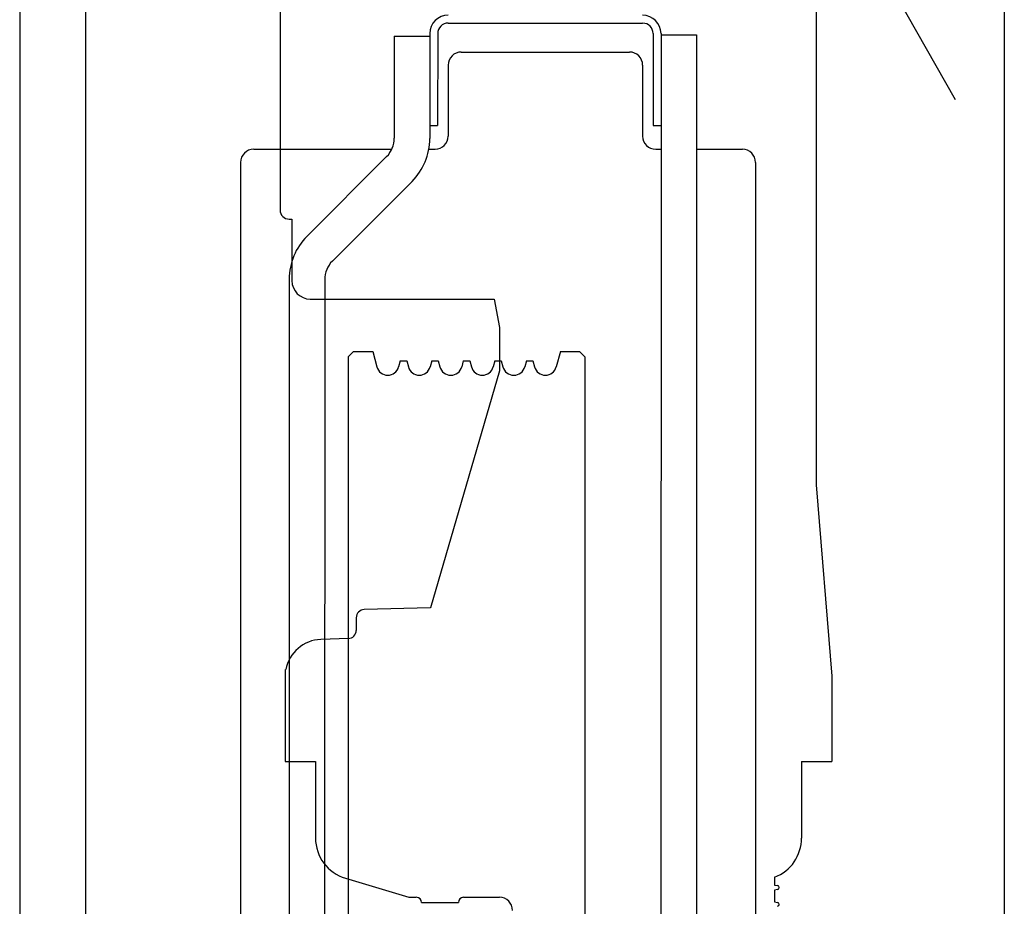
# Model space of a CAD drawing. Header units: millimetres. Extents: x -8838 to 31257, y -6224 to 3754.
# Tile 36 of 205: x -1260 to -1222, y -5021 to -4988. Entities that reach past the tile are written whole.
import ezdxf

# ---------------------------------------------------------------- set-up
doc = ezdxf.new("R2010")
doc.units = ezdxf.units.MM
doc.header["$LTSCALE"] = 10
doc.header["$MEASUREMENT"] = 0
doc.linetypes.add('rzut 2 pietra$0$ArchiTECH.PC Solid Line Type', pattern=[0])
doc.linetypes.add('SUFIT_2 PIETRO$0$ArchiTECH.PC Solid Line Type', pattern=[0])
doc.layers.add('IS_ARCH', color=254, linetype='CONTINUOUS', lineweight=18)
doc.layers.add('SUFIT_2 PIETRO$0$WINDA', color=254, linetype='CONTINUOUS')

msp = doc.modelspace()

# ---------------------------------------------------------------- linework, layer by layer
at = {"layer": 'IS_ARCH', "linetype": 'rzut 2 pietra$0$ArchiTECH.PC Solid Line Type'}
for p, q in [((-1222.248, -4827.93), (-1222.248, -5087.644)), ((-1259.702, -4868.444), (-1259.723, -5078.444)), ((-1259.702, -4868.444), (-1259.723, -5078.444)), ((-1259.702, -4868.444), (-1259.723, -5078.444)), ((-1257.202, -4868.445), (-1257.223, -5080.945)), ((-1257.202, -4868.445), (-1257.223, -5080.945)), ((-1257.202, -4868.445), (-1257.223, -5080.945)), ((-1229.407, -4941.478), (-1229.413, -5005.421)), ((-1229.407, -4941.478), (-1229.413, -5005.421)), ((-1229.407, -4941.478), (-1229.413, -5005.421)), ((-1229.414, -4981.447), (-1224.114, -4990.748)), ((-1229.414, -4981.447), (-1224.114, -4990.748)), ((-1229.414, -4981.447), (-1224.114, -4990.748)), ((-1249.814, -4982.446), (-1249.815, -4994.955)), ((-1249.814, -4982.446), (-1249.815, -4994.955)), ((-1249.814, -4982.446), (-1249.815, -4994.955)), ((-1243.414, -4987.846), (-1236.014, -4987.847)), ((-1243.414, -4987.846), (-1236.014, -4987.847)), ((-1243.414, -4987.846), (-1236.014, -4987.847)), ((-1244.114, -4988.246), (-1244.115, -4992.242)), ((-1244.114, -4988.246), (-1244.115, -4992.242)), ((-1244.114, -4988.246), (-1244.115, -4992.242)), ((-1243.814, -4988.246), (-1243.815, -4991.746)), ((-1243.814, -4988.246), (-1243.815, -4991.746)), ((-1243.814, -4988.246), (-1243.815, -4991.746)), ((-1235.614, -4988.247), (-1235.615, -4991.747)), ((-1235.614, -4988.247), (-1235.615, -4991.747)), ((-1235.614, -4988.247), (-1235.615, -4991.747)), ((-1235.314, -4988.247), (-1235.321, -5054.647)), ((-1235.314, -4988.247), (-1235.321, -5054.647)), ((-1235.314, -4988.247), (-1235.321, -5054.647)), ((-1235.314, -4988.297), (-1233.964, -4988.297)), ((-1235.314, -4988.297), (-1233.964, -4988.297)), ((-1235.314, -4988.297), (-1233.964, -4988.297)), ((-1233.964, -4988.297), (-1233.971, -5054.497)), ((-1233.964, -4988.297), (-1233.971, -5054.497)), ((-1233.964, -4988.297), (-1233.971, -5054.497)), ((-1245.464, -4988.346), (-1245.465, -4992.221)), ((-1245.464, -4988.346), (-1245.465, -4992.221)), ((-1245.464, -4988.346), (-1245.465, -4992.221)), ((-1245.464, -4988.346), (-1244.114, -4988.346)), ((-1245.464, -4988.346), (-1244.114, -4988.346)), ((-1245.464, -4988.346), (-1244.114, -4988.346)), ((-1242.914, -4988.946), (-1236.514, -4988.947)), ((-1242.914, -4988.946), (-1236.514, -4988.947)), ((-1242.914, -4988.946), (-1236.514, -4988.947)), ((-1243.414, -4989.446), (-1243.415, -4992.146)), ((-1243.414, -4989.446), (-1243.415, -4992.146)), ((-1243.414, -4989.446), (-1243.415, -4992.146)), ((-1236.014, -4989.447), (-1236.015, -4992.147)), ((-1236.014, -4989.447), (-1236.015, -4992.147)), ((-1236.014, -4989.447), (-1236.015, -4992.147)), ((-1244.115, -4991.746), (-1243.815, -4991.746)), ((-1244.115, -4991.746), (-1243.815, -4991.746)), ((-1244.115, -4991.746), (-1243.815, -4991.746)), ((-1235.615, -4991.747), (-1235.315, -4991.747)), ((-1235.615, -4991.747), (-1235.315, -4991.747)), ((-1235.615, -4991.747), (-1235.315, -4991.747)), ((-1250.815, -4992.646), (-1245.56, -4992.646)), ((-1250.815, -4992.646), (-1245.56, -4992.646)), ((-1250.815, -4992.646), (-1245.56, -4992.646)), ((-1244.151, -4992.646), (-1243.915, -4992.646)), ((-1244.151, -4992.646), (-1243.915, -4992.646)), ((-1244.151, -4992.646), (-1243.915, -4992.646)), ((-1235.515, -4992.647), (-1235.315, -4992.647)), ((-1235.515, -4992.647), (-1235.315, -4992.647)), ((-1235.515, -4992.647), (-1235.315, -4992.647)), ((-1233.965, -4992.647), (-1232.215, -4992.647)), ((-1233.965, -4992.647), (-1232.215, -4992.647)), ((-1233.965, -4992.647), (-1232.215, -4992.647)), ((-1251.315, -4993.146), (-1251.32, -5049.746)), ((-1251.315, -4993.146), (-1251.32, -5049.746)), ((-1251.315, -4993.146), (-1251.32, -5049.746)), ((-1245.758, -4992.928), (-1248.791, -4995.961)), ((-1245.758, -4992.928), (-1248.791, -4995.961)), ((-1245.758, -4992.928), (-1248.791, -4995.961)), ((-1231.715, -4993.147), (-1231.72, -5049.747)), ((-1231.715, -4993.147), (-1231.72, -5049.747)), ((-1231.715, -4993.147), (-1231.72, -5049.747)), ((-1244.788, -4993.868), (-1247.822, -4996.901)), ((-1244.788, -4993.868), (-1247.822, -4996.901)), ((-1244.788, -4993.868), (-1247.822, -4996.901)), ((-1249.465, -4995.305), (-1249.362, -4995.305)), ((-1249.465, -4995.305), (-1249.362, -4995.305)), ((-1249.465, -4995.305), (-1249.362, -4995.305)), ((-1249.362, -4995.305), (-1249.362, -4997.647)), ((-1249.362, -4995.305), (-1249.362, -4997.647)), ((-1249.362, -4995.305), (-1249.362, -4997.647)), ((-1249.465, -4997.588), (-1249.47, -5045.303)), ((-1249.465, -4997.588), (-1249.47, -5045.303)), ((-1249.465, -4997.588), (-1249.47, -5045.303)), ((-1248.115, -4997.608), (-1248.12, -5045.283)), ((-1248.115, -4997.608), (-1248.12, -5045.283)), ((-1248.115, -4997.608), (-1248.12, -5045.283)), ((-1248.662, -4998.347), (-1241.664, -4998.347)), ((-1248.662, -4998.347), (-1241.664, -4998.347)), ((-1248.662, -4998.347), (-1241.664, -4998.347)), ((-1241.664, -4998.347), (-1241.462, -4999.432)), ((-1241.664, -4998.347), (-1241.462, -4999.432)), ((-1241.664, -4998.347), (-1241.462, -4999.432)), ((-1241.462, -4999.432), (-1241.463, -5001.083)), ((-1241.462, -4999.432), (-1241.463, -5001.083)), ((-1241.462, -4999.432), (-1241.463, -5001.083)), ((-1241.462, -4999.432), (-1241.463, -5001.083)), ((-1241.462, -4999.432), (-1241.463, -5001.083)), ((-1241.462, -4999.432), (-1241.463, -5001.083)), ((-1247.215, -5000.546), (-1247.22, -5042.346)), ((-1247.215, -5000.546), (-1247.22, -5042.346)), ((-1247.215, -5000.546), (-1247.22, -5042.346)), ((-1247.015, -5000.346), (-1247.215, -5000.546)), ((-1247.015, -5000.346), (-1247.215, -5000.546)), ((-1247.015, -5000.346), (-1247.215, -5000.546)), ((-1247.015, -5000.346), (-1246.287, -5000.346)), ((-1247.015, -5000.346), (-1246.287, -5000.346)), ((-1247.015, -5000.346), (-1246.287, -5000.346)), ((-1246.287, -5000.346), (-1246.131, -5000.927)), ((-1246.287, -5000.346), (-1246.131, -5000.927)), ((-1246.287, -5000.346), (-1246.131, -5000.927)), ((-1245.238, -5000.696), (-1245.3, -5000.927)), ((-1245.238, -5000.696), (-1245.3, -5000.927)), ((-1245.238, -5000.696), (-1245.3, -5000.927)), ((-1245.238, -5000.696), (-1244.993, -5000.696)), ((-1245.238, -5000.696), (-1244.993, -5000.696)), ((-1245.238, -5000.696), (-1244.993, -5000.696)), ((-1244.993, -5000.696), (-1244.931, -5000.927)), ((-1244.993, -5000.696), (-1244.931, -5000.927)), ((-1244.993, -5000.696), (-1244.931, -5000.927)), ((-1244.038, -5000.696), (-1244.1, -5000.927)), ((-1244.038, -5000.696), (-1244.1, -5000.927)), ((-1244.038, -5000.696), (-1244.1, -5000.927)), ((-1244.038, -5000.696), (-1243.793, -5000.696)), ((-1244.038, -5000.696), (-1243.793, -5000.696)), ((-1244.038, -5000.696), (-1243.793, -5000.696)), ((-1243.793, -5000.696), (-1243.731, -5000.927)), ((-1243.793, -5000.696), (-1243.731, -5000.927)), ((-1243.793, -5000.696), (-1243.731, -5000.927)), ((-1242.838, -5000.696), (-1242.9, -5000.927)), ((-1242.838, -5000.696), (-1242.9, -5000.927)), ((-1242.838, -5000.696), (-1242.9, -5000.927)), ((-1242.838, -5000.696), (-1242.593, -5000.696)), ((-1242.838, -5000.696), (-1242.593, -5000.696)), ((-1242.838, -5000.696), (-1242.593, -5000.696)), ((-1242.593, -5000.696), (-1242.531, -5000.927)), ((-1242.593, -5000.696), (-1242.531, -5000.927)), ((-1242.593, -5000.696), (-1242.531, -5000.927)), ((-1241.638, -5000.696), (-1241.7, -5000.928)), ((-1241.638, -5000.696), (-1241.7, -5000.928)), ((-1241.638, -5000.696), (-1241.7, -5000.928)), ((-1241.638, -5000.696), (-1241.393, -5000.696)), ((-1241.638, -5000.696), (-1241.393, -5000.696)), ((-1241.638, -5000.696), (-1241.393, -5000.696)), ((-1241.393, -5000.696), (-1241.331, -5000.928)), ((-1241.393, -5000.696), (-1241.331, -5000.928)), ((-1241.393, -5000.696), (-1241.331, -5000.928)), ((-1240.438, -5000.696), (-1240.5, -5000.928)), ((-1240.438, -5000.696), (-1240.5, -5000.928)), ((-1240.438, -5000.696), (-1240.5, -5000.928)), ((-1240.438, -5000.696), (-1240.193, -5000.696)), ((-1240.438, -5000.696), (-1240.193, -5000.696)), ((-1240.438, -5000.696), (-1240.193, -5000.696)), ((-1240.193, -5000.696), (-1240.131, -5000.928)), ((-1240.193, -5000.696), (-1240.131, -5000.928)), ((-1240.193, -5000.696), (-1240.131, -5000.928)), ((-1239.144, -5000.347), (-1239.3, -5000.928)), ((-1239.144, -5000.347), (-1239.3, -5000.928)), ((-1239.144, -5000.347), (-1239.3, -5000.928)), ((-1239.144, -5000.347), (-1238.415, -5000.347)), ((-1239.144, -5000.347), (-1238.415, -5000.347)), ((-1239.144, -5000.347), (-1238.415, -5000.347)), ((-1238.415, -5000.347), (-1238.215, -5000.547)), ((-1238.415, -5000.347), (-1238.215, -5000.547)), ((-1238.415, -5000.347), (-1238.215, -5000.547)), ((-1238.215, -5000.547), (-1238.22, -5042.347)), ((-1238.215, -5000.547), (-1238.22, -5042.347)), ((-1238.215, -5000.547), (-1238.22, -5042.347)), ((-1241.463, -5001.083), (-1244.082, -5010.096)), ((-1241.463, -5001.083), (-1244.082, -5010.096)), ((-1241.463, -5001.083), (-1244.082, -5010.096)), ((-1229.413, -5005.421), (-1228.814, -5012.701)), ((-1229.413, -5005.421), (-1228.814, -5012.701)), ((-1229.413, -5005.421), (-1228.814, -5012.701)), ((-1244.082, -5010.096), (-1246.612, -5010.162)), ((-1244.082, -5010.096), (-1246.612, -5010.162)), ((-1244.082, -5010.096), (-1246.612, -5010.162)), ((-1246.913, -5010.472), (-1246.913, -5010.954)), ((-1246.913, -5010.472), (-1246.913, -5010.954)), ((-1246.913, -5010.472), (-1246.913, -5010.954)), ((-1247.213, -5011.263), (-1248.262, -5011.3)), ((-1247.213, -5011.263), (-1248.262, -5011.3)), ((-1247.213, -5011.263), (-1248.262, -5011.3)), ((-1249.614, -5012.448), (-1249.614, -5015.947)), ((-1249.614, -5012.448), (-1249.614, -5015.947)), ((-1249.614, -5012.448), (-1249.614, -5015.947)), ((-1228.814, -5012.701), (-1228.814, -5015.949)), ((-1228.814, -5012.701), (-1228.814, -5015.949)), ((-1228.814, -5012.701), (-1228.814, -5015.949)), ((-1249.614, -5015.947), (-1248.464, -5015.948)), ((-1249.614, -5015.947), (-1248.464, -5015.948)), ((-1249.614, -5015.947), (-1248.464, -5015.948)), ((-1248.464, -5015.948), (-1248.464, -5018.855)), ((-1248.464, -5015.948), (-1248.464, -5018.855)), ((-1248.464, -5015.948), (-1248.464, -5018.855)), ((-1229.964, -5015.949), (-1228.814, -5015.949)), ((-1229.964, -5015.949), (-1229.964, -5018.857)), ((-1229.964, -5015.949), (-1228.814, -5015.949)), ((-1229.964, -5015.949), (-1229.964, -5018.857)), ((-1229.964, -5015.949), (-1229.964, -5018.857)), ((-1229.964, -5015.949), (-1228.814, -5015.949)), ((-1247.324, -5020.388), (-1244.914, -5021.111)), ((-1247.324, -5020.388), (-1244.914, -5021.111)), ((-1247.324, -5020.388), (-1244.914, -5021.111)), ((-1230.989, -5020.35), (-1230.989, -5020.646)), ((-1230.989, -5020.35), (-1230.989, -5020.646)), ((-1230.989, -5020.35), (-1230.989, -5020.646)), ((-1230.989, -5020.646), (-1230.876, -5020.667)), ((-1230.989, -5020.646), (-1230.876, -5020.667)), ((-1230.989, -5020.646), (-1230.876, -5020.667)), ((-1230.876, -5020.815), (-1230.989, -5020.836)), ((-1230.876, -5020.815), (-1230.989, -5020.836)), ((-1230.876, -5020.815), (-1230.989, -5020.836)), ((-1230.989, -5020.836), (-1230.989, -5021.286)), ((-1230.989, -5020.836), (-1230.989, -5021.286)), ((-1230.989, -5020.836), (-1230.989, -5021.286)), ((-1244.914, -5021.111), (-1244.628, -5021.111)), ((-1244.914, -5021.111), (-1244.628, -5021.111)), ((-1244.914, -5021.111), (-1244.628, -5021.111)), ((-1242.828, -5021.111), (-1241.464, -5021.111)), ((-1242.828, -5021.111), (-1241.464, -5021.111)), ((-1242.828, -5021.111), (-1241.464, -5021.111)), ((-1230.989, -5021.286), (-1230.876, -5021.307)), ((-1230.989, -5021.286), (-1230.876, -5021.307)), ((-1230.989, -5021.286), (-1230.876, -5021.307)), ((-1244.428, -5021.311), (-1243.028, -5021.311)), ((-1244.428, -5021.311), (-1243.028, -5021.311)), ((-1244.428, -5021.311), (-1243.028, -5021.311))]:
    msp.add_line(p, q, dxfattribs=at)
for centre, radius, start, end in [((-1243.414, -4988.246), 0.7, 90, 180), ((-1236.014, -4988.247), 0.7, 0, 90), ((-1243.414, -4988.246), 0.4, 90, 180), ((-1236.014, -4988.247), 0.4, 0, 90), ((-1242.914, -4989.446), 0.5, 90, 180), ((-1236.514, -4989.447), 0.5, 0, 90), ((-1246.465, -4992.221), 1, 314.9944, 0), ((-1246.415, -4992.242), 2.3, 314.9944, 359.9944), ((-1243.915, -4992.146), 0.5, 270, 0), ((-1235.515, -4992.147), 0.5, 180, 270), ((-1250.815, -4993.146), 0.5, 90, 180), ((-1232.215, -4993.147), 0.5, 0, 90), ((-1249.465, -4994.955), 0.35, 180, 270), ((-1247.165, -4997.588), 2.3, 134.9944, 179.9944), ((-1247.115, -4997.608), 1, 134.9944, 180), ((-1248.662, -4997.647), 0.7, 180, 270), ((-1245.715, -5000.816), 0.43, 194.9944, 270), ((-1245.715, -5000.816), 0.43, 270, 344.9944), ((-1244.515, -5000.816), 0.43, 194.9944, 270), ((-1244.515, -5000.816), 0.43, 270, 344.9944), ((-1243.315, -5000.816), 0.43, 194.9944, 270), ((-1243.315, -5000.816), 0.43, 270, 344.9944), ((-1242.115, -5000.816), 0.43, 194.9944, 270), ((-1242.115, -5000.816), 0.43, 270, 344.9944), ((-1240.915, -5000.816), 0.43, 194.9944, 270), ((-1240.915, -5000.816), 0.43, 270, 344.9944), ((-1239.715, -5000.816), 0.43, 194.9944, 270), ((-1239.715, -5000.816), 0.43, 270, 344.9944), ((-1246.603, -5010.472), 0.31, 91.4944, 180), ((-1247.223, -5010.954), 0.31, 271.9944, 0), ((-1248.214, -5012.699), 1.4, 91.9944, 169.6748), ((-1246.864, -5018.855), 1.6, 179.9944, 253.2951), ((-1231.564, -5018.857), 1.6, 291.0562, 359.9944), ((-1230.889, -5020.741), 0.075, 280.3568, 79.6319), ((-1244.628, -5021.311), 0.2, 0, 90), ((-1242.828, -5021.311), 0.2, 90, 180), ((-1241.465, -5021.611), 0.5, 0, 90), ((-1230.889, -5021.381), 0.075, 280.3568, 79.6319)]:
    msp.add_arc(centre, radius, start, end, dxfattribs=at)
at = {"layer": 'SUFIT_2 PIETRO$0$WINDA', "linetype": 'SUFIT_2 PIETRO$0$ArchiTECH.PC Solid Line Type'}
for p, q in [((-1222.248, -4827.93), (-1222.248, -5087.644)), ((-1259.702, -4868.444), (-1259.723, -5078.444)), ((-1259.702, -4868.444), (-1259.723, -5078.444)), ((-1259.702, -4868.444), (-1259.723, -5078.444)), ((-1257.202, -4868.445), (-1257.223, -5080.945)), ((-1257.202, -4868.445), (-1257.223, -5080.945)), ((-1257.202, -4868.445), (-1257.223, -5080.945)), ((-1229.407, -4941.478), (-1229.413, -5005.421)), ((-1229.407, -4941.478), (-1229.413, -5005.421)), ((-1229.407, -4941.478), (-1229.413, -5005.421)), ((-1229.414, -4981.447), (-1224.114, -4990.748)), ((-1229.414, -4981.447), (-1224.114, -4990.748)), ((-1229.414, -4981.447), (-1224.114, -4990.748)), ((-1249.814, -4982.446), (-1249.815, -4994.955)), ((-1249.814, -4982.446), (-1249.815, -4994.955)), ((-1249.814, -4982.446), (-1249.815, -4994.955)), ((-1243.414, -4987.846), (-1236.014, -4987.847)), ((-1243.414, -4987.846), (-1236.014, -4987.847)), ((-1243.414, -4987.846), (-1236.014, -4987.847)), ((-1244.114, -4988.246), (-1244.115, -4992.242)), ((-1244.114, -4988.246), (-1244.115, -4992.242)), ((-1244.114, -4988.246), (-1244.115, -4992.242)), ((-1243.814, -4988.246), (-1243.815, -4991.746)), ((-1243.814, -4988.246), (-1243.815, -4991.746)), ((-1243.814, -4988.246), (-1243.815, -4991.746)), ((-1235.614, -4988.247), (-1235.615, -4991.747)), ((-1235.614, -4988.247), (-1235.615, -4991.747)), ((-1235.614, -4988.247), (-1235.615, -4991.747)), ((-1235.314, -4988.247), (-1235.321, -5054.647)), ((-1235.314, -4988.247), (-1235.321, -5054.647)), ((-1235.314, -4988.247), (-1235.321, -5054.647)), ((-1235.314, -4988.297), (-1233.964, -4988.297)), ((-1235.314, -4988.297), (-1233.964, -4988.297)), ((-1235.314, -4988.297), (-1233.964, -4988.297)), ((-1233.964, -4988.297), (-1233.971, -5054.497)), ((-1233.964, -4988.297), (-1233.971, -5054.497)), ((-1233.964, -4988.297), (-1233.971, -5054.497)), ((-1245.464, -4988.346), (-1245.465, -4992.221)), ((-1245.464, -4988.346), (-1245.465, -4992.221)), ((-1245.464, -4988.346), (-1245.465, -4992.221)), ((-1245.464, -4988.346), (-1244.114, -4988.346)), ((-1245.464, -4988.346), (-1244.114, -4988.346)), ((-1245.464, -4988.346), (-1244.114, -4988.346)), ((-1242.914, -4988.946), (-1236.514, -4988.947)), ((-1242.914, -4988.946), (-1236.514, -4988.947)), ((-1242.914, -4988.946), (-1236.514, -4988.947)), ((-1243.414, -4989.446), (-1243.415, -4992.146)), ((-1243.414, -4989.446), (-1243.415, -4992.146)), ((-1243.414, -4989.446), (-1243.415, -4992.146)), ((-1236.014, -4989.447), (-1236.015, -4992.147)), ((-1236.014, -4989.447), (-1236.015, -4992.147)), ((-1236.014, -4989.447), (-1236.015, -4992.147)), ((-1244.115, -4991.746), (-1243.815, -4991.746)), ((-1244.115, -4991.746), (-1243.815, -4991.746)), ((-1244.115, -4991.746), (-1243.815, -4991.746)), ((-1235.615, -4991.747), (-1235.315, -4991.747)), ((-1235.615, -4991.747), (-1235.315, -4991.747)), ((-1235.615, -4991.747), (-1235.315, -4991.747)), ((-1250.815, -4992.646), (-1245.56, -4992.646)), ((-1250.815, -4992.646), (-1245.56, -4992.646)), ((-1250.815, -4992.646), (-1245.56, -4992.646)), ((-1244.151, -4992.646), (-1243.915, -4992.646)), ((-1244.151, -4992.646), (-1243.915, -4992.646)), ((-1244.151, -4992.646), (-1243.915, -4992.646)), ((-1235.515, -4992.647), (-1235.315, -4992.647)), ((-1235.515, -4992.647), (-1235.315, -4992.647)), ((-1235.515, -4992.647), (-1235.315, -4992.647)), ((-1233.965, -4992.647), (-1232.215, -4992.647)), ((-1233.965, -4992.647), (-1232.215, -4992.647)), ((-1233.965, -4992.647), (-1232.215, -4992.647)), ((-1251.315, -4993.146), (-1251.32, -5049.746)), ((-1251.315, -4993.146), (-1251.32, -5049.746)), ((-1251.315, -4993.146), (-1251.32, -5049.746)), ((-1245.758, -4992.928), (-1248.791, -4995.961)), ((-1245.758, -4992.928), (-1248.791, -4995.961)), ((-1245.758, -4992.928), (-1248.791, -4995.961)), ((-1231.715, -4993.147), (-1231.72, -5049.747)), ((-1231.715, -4993.147), (-1231.72, -5049.747)), ((-1231.715, -4993.147), (-1231.72, -5049.747)), ((-1244.788, -4993.868), (-1247.822, -4996.901)), ((-1244.788, -4993.868), (-1247.822, -4996.901)), ((-1244.788, -4993.868), (-1247.822, -4996.901)), ((-1249.465, -4995.305), (-1249.362, -4995.305)), ((-1249.465, -4995.305), (-1249.362, -4995.305)), ((-1249.465, -4995.305), (-1249.362, -4995.305)), ((-1249.362, -4995.305), (-1249.362, -4997.647)), ((-1249.362, -4995.305), (-1249.362, -4997.647)), ((-1249.362, -4995.305), (-1249.362, -4997.647)), ((-1249.465, -4997.588), (-1249.47, -5045.303)), ((-1249.465, -4997.588), (-1249.47, -5045.303)), ((-1249.465, -4997.588), (-1249.47, -5045.303)), ((-1248.115, -4997.608), (-1248.12, -5045.283)), ((-1248.115, -4997.608), (-1248.12, -5045.283)), ((-1248.115, -4997.608), (-1248.12, -5045.283)), ((-1248.662, -4998.347), (-1241.664, -4998.347)), ((-1248.662, -4998.347), (-1241.664, -4998.347)), ((-1248.662, -4998.347), (-1241.664, -4998.347)), ((-1241.664, -4998.347), (-1241.462, -4999.432)), ((-1241.664, -4998.347), (-1241.462, -4999.432)), ((-1241.664, -4998.347), (-1241.462, -4999.432)), ((-1241.462, -4999.432), (-1241.463, -5001.083)), ((-1241.462, -4999.432), (-1241.463, -5001.083)), ((-1241.462, -4999.432), (-1241.463, -5001.083)), ((-1241.462, -4999.432), (-1241.463, -5001.083)), ((-1241.462, -4999.432), (-1241.463, -5001.083)), ((-1241.462, -4999.432), (-1241.463, -5001.083)), ((-1247.215, -5000.546), (-1247.22, -5042.346)), ((-1247.215, -5000.546), (-1247.22, -5042.346)), ((-1247.215, -5000.546), (-1247.22, -5042.346)), ((-1247.015, -5000.346), (-1247.215, -5000.546)), ((-1247.015, -5000.346), (-1247.215, -5000.546)), ((-1247.015, -5000.346), (-1247.215, -5000.546)), ((-1247.015, -5000.346), (-1246.287, -5000.346)), ((-1247.015, -5000.346), (-1246.287, -5000.346)), ((-1247.015, -5000.346), (-1246.287, -5000.346)), ((-1246.287, -5000.346), (-1246.131, -5000.927)), ((-1246.287, -5000.346), (-1246.131, -5000.927)), ((-1246.287, -5000.346), (-1246.131, -5000.927)), ((-1245.238, -5000.696), (-1245.3, -5000.927)), ((-1245.238, -5000.696), (-1245.3, -5000.927)), ((-1245.238, -5000.696), (-1245.3, -5000.927)), ((-1245.238, -5000.696), (-1244.993, -5000.696)), ((-1245.238, -5000.696), (-1244.993, -5000.696)), ((-1245.238, -5000.696), (-1244.993, -5000.696)), ((-1244.993, -5000.696), (-1244.931, -5000.927)), ((-1244.993, -5000.696), (-1244.931, -5000.927)), ((-1244.993, -5000.696), (-1244.931, -5000.927)), ((-1244.038, -5000.696), (-1244.1, -5000.927)), ((-1244.038, -5000.696), (-1244.1, -5000.927)), ((-1244.038, -5000.696), (-1244.1, -5000.927)), ((-1244.038, -5000.696), (-1243.793, -5000.696)), ((-1244.038, -5000.696), (-1243.793, -5000.696)), ((-1244.038, -5000.696), (-1243.793, -5000.696)), ((-1243.793, -5000.696), (-1243.731, -5000.927)), ((-1243.793, -5000.696), (-1243.731, -5000.927)), ((-1243.793, -5000.696), (-1243.731, -5000.927)), ((-1242.838, -5000.696), (-1242.9, -5000.927)), ((-1242.838, -5000.696), (-1242.9, -5000.927)), ((-1242.838, -5000.696), (-1242.9, -5000.927)), ((-1242.838, -5000.696), (-1242.593, -5000.696)), ((-1242.838, -5000.696), (-1242.593, -5000.696)), ((-1242.838, -5000.696), (-1242.593, -5000.696)), ((-1242.593, -5000.696), (-1242.531, -5000.927)), ((-1242.593, -5000.696), (-1242.531, -5000.927)), ((-1242.593, -5000.696), (-1242.531, -5000.927)), ((-1241.638, -5000.696), (-1241.7, -5000.928)), ((-1241.638, -5000.696), (-1241.7, -5000.928)), ((-1241.638, -5000.696), (-1241.7, -5000.928)), ((-1241.638, -5000.696), (-1241.393, -5000.696)), ((-1241.638, -5000.696), (-1241.393, -5000.696)), ((-1241.638, -5000.696), (-1241.393, -5000.696)), ((-1241.393, -5000.696), (-1241.331, -5000.928)), ((-1241.393, -5000.696), (-1241.331, -5000.928)), ((-1241.393, -5000.696), (-1241.331, -5000.928)), ((-1240.438, -5000.696), (-1240.5, -5000.928)), ((-1240.438, -5000.696), (-1240.5, -5000.928)), ((-1240.438, -5000.696), (-1240.5, -5000.928)), ((-1240.438, -5000.696), (-1240.193, -5000.696)), ((-1240.438, -5000.696), (-1240.193, -5000.696)), ((-1240.438, -5000.696), (-1240.193, -5000.696)), ((-1240.193, -5000.696), (-1240.131, -5000.928)), ((-1240.193, -5000.696), (-1240.131, -5000.928)), ((-1240.193, -5000.696), (-1240.131, -5000.928)), ((-1239.144, -5000.347), (-1239.3, -5000.928)), ((-1239.144, -5000.347), (-1239.3, -5000.928)), ((-1239.144, -5000.347), (-1239.3, -5000.928)), ((-1239.144, -5000.347), (-1238.415, -5000.347)), ((-1239.144, -5000.347), (-1238.415, -5000.347)), ((-1239.144, -5000.347), (-1238.415, -5000.347)), ((-1238.415, -5000.347), (-1238.215, -5000.547)), ((-1238.415, -5000.347), (-1238.215, -5000.547)), ((-1238.415, -5000.347), (-1238.215, -5000.547)), ((-1238.215, -5000.547), (-1238.22, -5042.347)), ((-1238.215, -5000.547), (-1238.22, -5042.347)), ((-1238.215, -5000.547), (-1238.22, -5042.347)), ((-1241.463, -5001.083), (-1244.082, -5010.096)), ((-1241.463, -5001.083), (-1244.082, -5010.096)), ((-1241.463, -5001.083), (-1244.082, -5010.096)), ((-1229.413, -5005.421), (-1228.814, -5012.701)), ((-1229.413, -5005.421), (-1228.814, -5012.701)), ((-1229.413, -5005.421), (-1228.814, -5012.701)), ((-1244.082, -5010.096), (-1246.612, -5010.162)), ((-1244.082, -5010.096), (-1246.612, -5010.162)), ((-1244.082, -5010.096), (-1246.612, -5010.162)), ((-1246.913, -5010.472), (-1246.913, -5010.954)), ((-1246.913, -5010.472), (-1246.913, -5010.954)), ((-1246.913, -5010.472), (-1246.913, -5010.954)), ((-1247.213, -5011.263), (-1248.262, -5011.3)), ((-1247.213, -5011.263), (-1248.262, -5011.3)), ((-1247.213, -5011.263), (-1248.262, -5011.3)), ((-1249.614, -5012.448), (-1249.614, -5015.947)), ((-1249.614, -5012.448), (-1249.614, -5015.947)), ((-1249.614, -5012.448), (-1249.614, -5015.947)), ((-1228.814, -5012.701), (-1228.814, -5015.949)), ((-1228.814, -5012.701), (-1228.814, -5015.949)), ((-1228.814, -5012.701), (-1228.814, -5015.949)), ((-1249.614, -5015.947), (-1248.464, -5015.948)), ((-1249.614, -5015.947), (-1248.464, -5015.948)), ((-1249.614, -5015.947), (-1248.464, -5015.948)), ((-1248.464, -5015.948), (-1248.464, -5018.855)), ((-1248.464, -5015.948), (-1248.464, -5018.855)), ((-1248.464, -5015.948), (-1248.464, -5018.855)), ((-1229.964, -5015.949), (-1228.814, -5015.949)), ((-1229.964, -5015.949), (-1229.964, -5018.857)), ((-1229.964, -5015.949), (-1229.964, -5018.857)), ((-1229.964, -5015.949), (-1228.814, -5015.949)), ((-1229.964, -5015.949), (-1229.964, -5018.857)), ((-1229.964, -5015.949), (-1228.814, -5015.949)), ((-1247.324, -5020.388), (-1244.914, -5021.111)), ((-1247.324, -5020.388), (-1244.914, -5021.111)), ((-1247.324, -5020.388), (-1244.914, -5021.111)), ((-1230.989, -5020.35), (-1230.989, -5020.646)), ((-1230.989, -5020.35), (-1230.989, -5020.646)), ((-1230.989, -5020.35), (-1230.989, -5020.646)), ((-1230.989, -5020.646), (-1230.876, -5020.667)), ((-1230.989, -5020.646), (-1230.876, -5020.667)), ((-1230.989, -5020.646), (-1230.876, -5020.667)), ((-1230.876, -5020.815), (-1230.989, -5020.836)), ((-1230.876, -5020.815), (-1230.989, -5020.836)), ((-1230.876, -5020.815), (-1230.989, -5020.836)), ((-1230.989, -5020.836), (-1230.989, -5021.286)), ((-1230.989, -5020.836), (-1230.989, -5021.286)), ((-1230.989, -5020.836), (-1230.989, -5021.286)), ((-1244.914, -5021.111), (-1244.628, -5021.111)), ((-1244.914, -5021.111), (-1244.628, -5021.111)), ((-1244.914, -5021.111), (-1244.628, -5021.111)), ((-1242.828, -5021.111), (-1241.464, -5021.111)), ((-1242.828, -5021.111), (-1241.464, -5021.111)), ((-1242.828, -5021.111), (-1241.464, -5021.111)), ((-1230.989, -5021.286), (-1230.876, -5021.307)), ((-1230.989, -5021.286), (-1230.876, -5021.307)), ((-1230.989, -5021.286), (-1230.876, -5021.307)), ((-1244.428, -5021.311), (-1243.028, -5021.311)), ((-1244.428, -5021.311), (-1243.028, -5021.311)), ((-1244.428, -5021.311), (-1243.028, -5021.311))]:
    msp.add_line(p, q, dxfattribs=at)
for centre, radius, start, end in [((-1243.414, -4988.246), 0.7, 90, 180), ((-1236.014, -4988.247), 0.7, 0, 90), ((-1243.414, -4988.246), 0.4, 90, 180), ((-1236.014, -4988.247), 0.4, 0, 90), ((-1242.914, -4989.446), 0.5, 90, 180), ((-1236.514, -4989.447), 0.5, 0, 90), ((-1246.465, -4992.221), 1, 314.9944, 0), ((-1246.415, -4992.242), 2.3, 314.9944, 359.9944), ((-1243.915, -4992.146), 0.5, 270, 0), ((-1235.515, -4992.147), 0.5, 180, 270), ((-1250.815, -4993.146), 0.5, 90, 180), ((-1232.215, -4993.147), 0.5, 0, 90), ((-1249.465, -4994.955), 0.35, 180, 270), ((-1247.165, -4997.588), 2.3, 134.9944, 179.9944), ((-1247.115, -4997.608), 1, 134.9944, 180), ((-1248.662, -4997.647), 0.7, 180, 270), ((-1245.715, -5000.816), 0.43, 194.9944, 270), ((-1245.715, -5000.816), 0.43, 270, 344.9944), ((-1244.515, -5000.816), 0.43, 194.9944, 270), ((-1244.515, -5000.816), 0.43, 270, 344.9944), ((-1243.315, -5000.816), 0.43, 194.9944, 270), ((-1243.315, -5000.816), 0.43, 270, 344.9944), ((-1242.115, -5000.816), 0.43, 194.9944, 270), ((-1242.115, -5000.816), 0.43, 270, 344.9944), ((-1240.915, -5000.816), 0.43, 194.9944, 270), ((-1240.915, -5000.816), 0.43, 270, 344.9944), ((-1239.715, -5000.816), 0.43, 194.9944, 270), ((-1239.715, -5000.816), 0.43, 270, 344.9944), ((-1246.603, -5010.472), 0.31, 91.4944, 180), ((-1247.223, -5010.954), 0.31, 271.9944, 0), ((-1248.214, -5012.699), 1.4, 91.9944, 169.6748), ((-1246.864, -5018.855), 1.6, 179.9944, 253.2951), ((-1231.564, -5018.857), 1.6, 291.0562, 359.9944), ((-1230.889, -5020.741), 0.075, 280.3568, 79.6319), ((-1244.628, -5021.311), 0.2, 0, 90), ((-1242.828, -5021.311), 0.2, 90, 180), ((-1241.465, -5021.611), 0.5, 0, 90), ((-1230.889, -5021.381), 0.075, 280.3568, 79.6319)]:
    msp.add_arc(centre, radius, start, end, dxfattribs=at)

doc.saveas('drawing.dxf')
